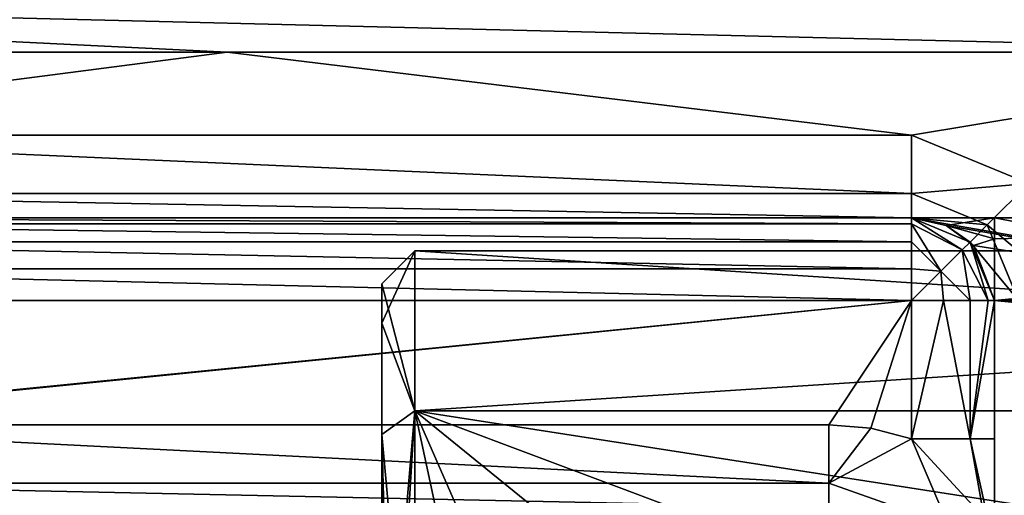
# Model space of a CAD drawing. Extents: x -50 to 50, y -119 to 244.
# Tile 77 of 112: x 12.61 to 18.56, y 1.82 to 4.7. Entities that reach past the tile are written whole.
import ezdxf

# ---------------------------------------------------------------- set-up
doc = ezdxf.new("R2010")
doc.units = 0
doc.header["$LTSCALE"] = 65.185185
for name, color, linetype in [('1052', 7, 'CONTINUOUS'), ('1084', 7, 'CONTINUOUS'), ('1085', 7, 'CONTINUOUS'), ('1093', 7, 'CONTINUOUS'), ('114', 7, 'CONTINUOUS'), ('116', 7, 'CONTINUOUS'), ('12', 7, 'CONTINUOUS'), ('13', 7, 'CONTINUOUS'), ('258', 7, 'CONTINUOUS'), ('264', 7, 'CONTINUOUS'), ('398', 7, 'CONTINUOUS'), ('399', 7, 'CONTINUOUS'), ('409', 7, 'CONTINUOUS'), ('416', 7, 'CONTINUOUS'), ('430', 7, 'CONTINUOUS'), ('825', 7, 'CONTINUOUS'), ('831', 7, 'CONTINUOUS'), ('832', 7, 'CONTINUOUS'), ('835', 7, 'CONTINUOUS'), ('836', 7, 'CONTINUOUS'), ('839', 7, 'CONTINUOUS'), ('843', 7, 'CONTINUOUS'), ('844', 7, 'CONTINUOUS'), ('845', 7, 'CONTINUOUS'), ('846', 7, 'CONTINUOUS'), ('9', 7, 'CONTINUOUS')]:
    doc.layers.add(name, color=color, linetype=linetype)

msp = doc.modelspace()

# ---------------------------------------------------------------- linework, layer by layer
at = {"layer": '1052', "linetype": 'CONTINUOUS'}
for points in [[(18.5, 1.178, 45.7042), (18.5, 3, 47.1972), (18.5, 3, 43.5), (18.5, 1.178, 45.7042)], [(18.5, 1.178, 45.7042), (18.5, 3, 43.5), (18.5, -3, 43.5), (18.5, 1.178, 45.7042)]]:
    msp.add_3dface(points, dxfattribs=at)
at = {"layer": '1084', "linetype": 'CONTINUOUS'}
for points in [[(14.8, 3.1, 49), (14.8, 2.8638, 47.813), (14.8, 2.8638, 50.187), (14.8, 3.1, 49)], [(14.8, 2.8638, 47.813), (14.8, 2.1911, 46.807), (14.8, 2.8638, 50.187), (14.8, 2.8638, 47.813)], [(14.8, 2.8638, 50.187), (14.8, 2.1911, 46.807), (14.8, 2.1911, 51.193), (14.8, 2.8638, 50.187)], [(14.8, 2.1911, 46.807), (14.8, 0, 45.9), (14.8, 1.732, 48), (14.8, 2.1911, 46.807)], [(14.8, 2.1911, 51.193), (14.8, 2.1911, 46.807), (14.8, 1.732, 48), (14.8, 2.1911, 51.193)], [(14.8, 0, 52.1), (14.8, 2.1911, 51.193), (14.8, 0, 51), (14.8, 0, 52.1)], [(14.8, 0, 51), (14.8, 2.1911, 51.193), (14.8, 1.732, 50), (14.8, 0, 51)], [(14.8, 1.732, 50), (14.8, 2.1911, 51.193), (14.8, 1.732, 48), (14.8, 1.732, 50)]]:
    msp.add_3dface(points, dxfattribs=at)
at = {"layer": '1085', "linetype": 'CONTINUOUS'}
for points in [[(15, 3.3, 49), (15, 2.3335, 51.3335), (30, 3.3, 49), (15, 3.3, 49)], [(30, 3.3, 49), (15, 2.3335, 51.3335), (30, 2.3335, 51.3335), (30, 3.3, 49)], [(15, 2.3335, 46.6665), (15, 3.3, 49), (30, 2.3335, 46.6665), (15, 2.3335, 46.6665)], [(30, 2.3335, 46.6665), (15, 3.3, 49), (30, 3.3, 49), (30, 2.3335, 46.6665)], [(15.5, 0, 45.7), (15, 0, 45.7), (15, 2.3335, 46.6665), (15.5, 0, 45.7)], [(15, 2.3335, 51.3335), (15, 0, 52.3), (15.6951, 0.7398, 52.216), (15, 2.3335, 51.3335)], [(15, 2.3335, 46.6665), (30, 0, 45.7), (17.7354, 1.3074, 45.97), (15, 2.3335, 46.6665)], [(30, 0, 45.7), (15, 2.3335, 46.6665), (30, 2.3335, 46.6665), (30, 0, 45.7)], [(15.5, 0, 45.7), (15, 2.3335, 46.6665), (15.6951, 0.7398, 45.784), (15.5, 0, 45.7)], [(30, 2.3335, 51.3335), (15, 2.3335, 51.3335), (16.2646, 1.3074, 52.03), (30, 2.3335, 51.3335)], [(16.2646, 1.3074, 52.03), (15, 2.3335, 51.3335), (15.6951, 0.7398, 52.216), (16.2646, 1.3074, 52.03)], [(15.6951, 0.7398, 45.784), (15, 2.3335, 46.6665), (16.2646, 1.3074, 45.97), (15.6951, 0.7398, 45.784)], [(16.2646, 1.3074, 45.97), (15, 2.3335, 46.6665), (17.7354, 1.3074, 45.97), (16.2646, 1.3074, 45.97)], [(17.7354, 1.3074, 52.03), (30, 2.3335, 51.3335), (16.2646, 1.3074, 52.03), (17.7354, 1.3074, 52.03)], [(18.3049, 0.7398, 52.216), (30, 2.3335, 51.3335), (17.7354, 1.3074, 52.03), (18.3049, 0.7398, 52.216)], [(18.5, 0, 52.3), (30, 2.3335, 51.3335), (18.3049, 0.7398, 52.216), (18.5, 0, 52.3)], [(18.5, 0, 52.3), (30, 0, 52.3), (30, 2.3335, 51.3335), (18.5, 0, 52.3)]]:
    msp.add_3dface(points, dxfattribs=at)
at = {"layer": '1093', "linetype": 'CONTINUOUS'}
for points in [[(14.8, 3.1, 49), (14.8, 2.8638, 50.187), (15, 3.3, 49), (14.8, 3.1, 49)], [(14.8, 3.1, 49), (15, 3.3, 49), (15, 2.3335, 46.6665), (14.8, 3.1, 49)], [(14.8, 2.8638, 50.187), (15, 2.3335, 51.3335), (15, 3.3, 49), (14.8, 2.8638, 50.187)], [(14.8, 2.8638, 47.813), (14.8, 3.1, 49), (15, 2.3335, 46.6665), (14.8, 2.8638, 47.813)], [(14.8, 2.1911, 46.807), (14.8, 2.8638, 47.813), (15, 2.3335, 46.6665), (14.8, 2.1911, 46.807)], [(14.8, 2.8638, 50.187), (14.8, 2.1911, 51.193), (15, 2.3335, 51.3335), (14.8, 2.8638, 50.187)], [(15, 0, 45.7), (14.8, 2.1911, 46.807), (15, 2.3335, 46.6665), (15, 0, 45.7)], [(14.8, 2.1911, 51.193), (14.8, 0, 52.1), (15, 2.3335, 51.3335), (14.8, 2.1911, 51.193)], [(15, 2.3335, 51.3335), (14.8, 0, 52.1), (14.8586, 0, 52.2414), (15, 2.3335, 51.3335)], [(15, 0, 52.3), (15, 2.3335, 51.3335), (14.8586, 0, 52.2414), (15, 0, 52.3)], [(14.8, 2.1911, 46.807), (15, 0, 45.7), (14.8586, 0, 45.7586), (14.8, 2.1911, 46.807)], [(14.8, 0, 45.9), (14.8, 2.1911, 46.807), (14.8586, 0, 45.7586), (14.8, 0, 45.9)]]:
    msp.add_3dface(points, dxfattribs=at)
at = {"layer": '114', "linetype": 'CONTINUOUS'}
for points in [[(-23.5, 0, 71), (23.5, 0, 71), (20.3561, 11.7422, 71), (-23.5, 0, 71)], [(-20.3561, 11.7422, 71), (-23.5, 0, 71), (20.3561, 11.7422, 71), (-20.3561, 11.7422, 71)]]:
    msp.add_3dface(points, dxfattribs=at)
at = {"layer": '116', "linetype": 'CONTINUOUS'}
for points in [[(6.7082, 4.5, 43), (13.866, 4.5, 43), (10, 4, 43), (6.7082, 4.5, 43)], [(10, 4, 43), (13.866, 4.5, 43), (18, 4, 43), (10, 4, 43)], [(13.866, 4.5, 43), (21.0238, 4.5, 43), (18, 4, 43), (13.866, 4.5, 43)], [(18, 4, 43), (21.0238, 4.5, 43), (18.7071, 3.7071, 43), (18, 4, 43)]]:
    msp.add_3dface(points, dxfattribs=at)
at = {"layer": '12', "linetype": 'CONTINUOUS'}
for points in [[(18.6196, 10.7499, 1), (21.5, 0, 1), (17.7102, 10.225, 2.05), (18.6196, 10.7499, 1)], [(21.5, 0, 1), (20.45, 0, 2.05), (17.7102, 10.225, 2.05), (21.5, 0, 1)]]:
    msp.add_3dface(points, dxfattribs=at)
at = {"layer": '13', "linetype": 'CONTINUOUS'}
msp.add_3dface([(18.6196, 10.7499, 7), (17.7102, 10.225, 5.95), (20.45, 0, 5.95), (18.6196, 10.7499, 7)], dxfattribs=at)
at = {"layer": '258', "linetype": 'CONTINUOUS'}
for points in [[(18, 3.5, 52), (10, 3.5, 52), (10, 3.5, 43.5), (18, 3.5, 52)], [(18, 3.5, 49), (18, 3.5, 52), (10, 3.5, 43.5), (18, 3.5, 49)], [(18, 3.5, 43.5), (18, 3.5, 49), (10, 3.5, 43.5), (18, 3.5, 43.5)]]:
    msp.add_3dface(points, dxfattribs=at)
at = {"layer": '264', "linetype": 'CONTINUOUS'}
for points in [[(18, 3, 52.5), (10.2463, 2.2284, 52.5), (10, 3, 52.5), (18, 3, 52.5)], [(10.5, 2.25, 52.5), (10.2463, 2.2284, 52.5), (18, 3, 52.5), (10.5, 2.25, 52.5)], [(17.5, 2.25, 52.5), (10.5, 2.25, 52.5), (18, 3, 52.5), (17.5, 2.25, 52.5)], [(17.7537, 2.2284, 52.5), (17.5, 2.25, 52.5), (18, 3, 52.5), (17.7537, 2.2284, 52.5)], [(18, 2.1642, 52.5), (17.7537, 2.2284, 52.5), (18, 3, 52.5), (18, 2.1642, 52.5)]]:
    msp.add_3dface(points, dxfattribs=at)
at = {"layer": '398', "linetype": 'CONTINUOUS'}
for points in [[(23.8721, 2.4749, 51.4748), (18, 3.5, 49), (18.5, 3.5, 49), (23.8721, 2.4749, 51.4748)], [(18, 3.5, 49), (23.8721, 2.4749, 51.4748), (18.2089, 3.4543, 49.564), (18, 3.5, 49)], [(18.5, 3.5, 49), (18, 3.5, 49), (18.2089, 3.4543, 48.436), (18.5, 3.5, 49)], [(18.5, 3.3727, 48.0646), (18.5, 3.5, 49), (18.2089, 3.4543, 48.436), (18.5, 3.3727, 48.0646)], [(18.2089, 3.4543, 49.564), (23.8721, 2.4749, 51.4748), (18.3738, 3.332, 50.0712), (18.2089, 3.4543, 49.564)], [(18.3738, 3.332, 47.9288), (18.5, 3.3727, 48.0646), (18.2089, 3.4543, 48.436), (18.3738, 3.332, 47.9288)], [(23.7434, 3.5, 49), (23.8721, 2.4749, 51.4748), (18.5, 3.5, 49), (23.7434, 3.5, 49)], [(18.5, 3, 47.1972), (18.5, 3.3727, 48.0646), (18.3738, 3.332, 47.9288), (18.5, 3, 47.1972)], [(23.8721, 2.4749, 51.4748), (18.5, 3, 50.8028), (18.3738, 3.332, 50.0712), (23.8721, 2.4749, 51.4748)], [(18.5, 3, 50.8028), (23.8721, 2.4749, 51.4748), (18.5, 1.178, 52.2958), (18.5, 3, 50.8028)], [(23.8721, 2.4749, 51.4748), (24, 0, 52.5), (18.5, 1.178, 52.2958), (23.8721, 2.4749, 51.4748)]]:
    msp.add_3dface(points, dxfattribs=at)
at = {"layer": '399', "linetype": 'CONTINUOUS'}
for points in [[(23.8721, 2.4749, 46.5252), (23.7434, 3.5, 49), (18.5, 3, 47.1972), (23.8721, 2.4749, 46.5252)], [(23.7434, 3.5, 49), (18.5, 3.5, 49), (18.5, 3.3727, 48.0646), (23.7434, 3.5, 49)], [(23.7434, 3.5, 49), (18.5, 3.3727, 48.0646), (18.5, 3, 47.1972), (23.7434, 3.5, 49)], [(23.8721, 2.4749, 46.5252), (18.5, 3, 47.1972), (18.5, 1.178, 45.7042), (23.8721, 2.4749, 46.5252)], [(24, 0, 45.5), (23.8721, 2.4749, 46.5252), (18.5, 1.178, 45.7042), (24, 0, 45.5)]]:
    msp.add_3dface(points, dxfattribs=at)
at = {"layer": '409', "linetype": 'CONTINUOUS'}
for points in [[(10, 4, 43), (18, 4, 43), (18, 3.6464, 43.1464), (10, 4, 43)], [(10, 3.6464, 43.1464), (10, 4, 43), (18, 3.6464, 43.1464), (10, 3.6464, 43.1464)], [(18, 3.5, 43.5), (10, 3.5, 43.5), (10, 3.6464, 43.1464), (18, 3.5, 43.5)], [(18, 3.5, 43.5), (10, 3.6464, 43.1464), (18, 3.6464, 43.1464), (18, 3.5, 43.5)]]:
    msp.add_3dface(points, dxfattribs=at)
at = {"layer": '416', "linetype": 'CONTINUOUS'}
for points in [[(10.5, 2.25, 52.5), (17.5, 2.25, 52.5), (17.5, 1.8964, 52.6464), (10.5, 2.25, 52.5)], [(10.5, 2.25, 52.5), (17.5, 1.8964, 52.6464), (10.5, 1.8964, 52.6464), (10.5, 2.25, 52.5)], [(17.5, 1.75, 53), (10.5, 1.75, 53), (10.5, 1.8964, 52.6464), (17.5, 1.75, 53)], [(17.5, 1.8964, 52.6464), (17.5, 1.75, 53), (10.5, 1.8964, 52.6464), (17.5, 1.8964, 52.6464)]]:
    msp.add_3dface(points, dxfattribs=at)
at = {"layer": '430', "linetype": 'CONTINUOUS'}
for points in [[(21.0238, 4.5, 43), (13.866, 4.5, 43), (6.7082, 4.8536, 43.1464), (21.0238, 4.5, 43)], [(21.0238, 4.5, 43), (6.7082, 4.8536, 43.1464), (20.7834, 4.7629, 43.0747), (21.0238, 4.5, 43)], [(13.866, 4.5, 43), (6.7082, 4.5, 43), (6.7082, 4.8536, 43.1464), (13.866, 4.5, 43)]]:
    msp.add_3dface(points, dxfattribs=at)
at = {"layer": '825', "linetype": 'CONTINUOUS'}
for points in [[(18.5, 3, 50.8028), (18.5, 1.178, 52.2958), (18.5, 2.1642, 52), (18.5, 3, 50.8028)], [(18.5, 3, 52), (18.5, 3, 50.8028), (18.5, 2.1642, 52), (18.5, 3, 52)], [(18.5, 2.1642, 52), (18.5, 1.178, 52.2958), (18.5, 1.4973, 52.2007), (18.5, 2.1642, 52)]]:
    msp.add_3dface(points, dxfattribs=at)
at = {"layer": '831', "linetype": 'CONTINUOUS'}
for points in [[(18, 3.5, 52), (18, 3.5, 49), (18.2089, 3.4543, 49.564), (18, 3.5, 52)], [(18, 3.5, 52), (18.2089, 3.4543, 49.564), (18.3536, 3.3536, 52), (18, 3.5, 52)], [(18.2089, 3.4543, 49.564), (18.3738, 3.332, 50.0712), (18.3536, 3.3536, 52), (18.2089, 3.4543, 49.564)], [(18.3738, 3.332, 50.0712), (18.5, 3, 50.8028), (18.3536, 3.3536, 52), (18.3738, 3.332, 50.0712)], [(18.5, 3, 50.8028), (18.5, 3, 52), (18.3536, 3.3536, 52), (18.5, 3, 50.8028)]]:
    msp.add_3dface(points, dxfattribs=at)
at = {"layer": '832', "linetype": 'CONTINUOUS'}
for points in [[(18, 3.5, 49), (18, 3.5, 43.5), (18.3536, 3.3536, 43.5), (18, 3.5, 49)], [(18.2089, 3.4543, 48.436), (18, 3.5, 49), (18.3536, 3.3536, 43.5), (18.2089, 3.4543, 48.436)], [(18.3738, 3.332, 47.9288), (18.2089, 3.4543, 48.436), (18.3536, 3.3536, 43.5), (18.3738, 3.332, 47.9288)], [(18.5, 3, 43.5), (18.3738, 3.332, 47.9288), (18.3536, 3.3536, 43.5), (18.5, 3, 43.5)], [(18.5, 3, 47.1972), (18.3738, 3.332, 47.9288), (18.5, 3, 43.5), (18.5, 3, 47.1972)]]:
    msp.add_3dface(points, dxfattribs=at)
at = {"layer": '835', "linetype": 'CONTINUOUS'}
for points in [[(18, 4, 43), (18.7071, 3.7071, 43), (18, 3.6464, 43.1464), (18, 4, 43)], [(18, 3.6464, 43.1464), (18.7071, 3.7071, 43), (18.4571, 3.4571, 43.1464), (18, 3.6464, 43.1464)], [(18.7071, 3.7071, 43), (19, 3, 43), (18.4571, 3.4571, 43.1464), (18.7071, 3.7071, 43)], [(18, 3.5, 43.5), (18, 3.6464, 43.1464), (18.4571, 3.4571, 43.1464), (18, 3.5, 43.5)], [(18.3536, 3.3536, 43.5), (18, 3.5, 43.5), (18.4571, 3.4571, 43.1464), (18.3536, 3.3536, 43.5)], [(18.3536, 3.3536, 43.5), (18.4571, 3.4571, 43.1464), (18.6464, 3, 43.1464), (18.3536, 3.3536, 43.5)], [(18.4571, 3.4571, 43.1464), (19, 3, 43), (18.6464, 3, 43.1464), (18.4571, 3.4571, 43.1464)], [(18.5, 3, 43.5), (18.3536, 3.3536, 43.5), (18.6464, 3, 43.1464), (18.5, 3, 43.5)]]:
    msp.add_3dface(points, dxfattribs=at)
at = {"layer": '836', "linetype": 'CONTINUOUS'}
for points in [[(18.5, -3, 43.5), (18.5, 3, 43.5), (18.6464, 3, 43.1464), (18.5, -3, 43.5)], [(18.5, -3, 43.5), (18.6464, 3, 43.1464), (18.6464, -3, 43.1464), (18.5, -3, 43.5)]]:
    msp.add_3dface(points, dxfattribs=at)
at = {"layer": '839', "linetype": 'CONTINUOUS'}
for points in [[(17.5, 2.25, 52.5), (17.7537, 2.2284, 52.5), (17.5, 1.8964, 52.6464), (17.5, 2.25, 52.5)], [(17.7537, 2.2284, 52.5), (18, 2.1642, 52.5), (17.5, 1.8964, 52.6464), (17.7537, 2.2284, 52.5)], [(17.5, 1.8964, 52.6464), (18, 2.1642, 52.5), (18.2219, 1.6418, 52.6456), (17.5, 1.8964, 52.6464)], [(17.5, 1.75, 53), (17.5, 1.8964, 52.6464), (18.2219, 1.6418, 52.6456), (17.5, 1.75, 53)]]:
    msp.add_3dface(points, dxfattribs=at)
at = {"layer": '843', "linetype": 'CONTINUOUS'}
for points in [[(18, 2.1642, 52.5), (18, 3, 52.5), (18.1919, 3, 52.4617), (18, 2.1642, 52.5)], [(18.3534, 2.1642, 52.3537), (18, 2.1642, 52.5), (18.1919, 3, 52.4617), (18.3534, 2.1642, 52.3537)], [(18.3544, 3, 52.3528), (18.3534, 2.1642, 52.3537), (18.1919, 3, 52.4617), (18.3544, 3, 52.3528)], [(18.5, 3, 52), (18.5, 2.1642, 52), (18.3534, 2.1642, 52.3537), (18.5, 3, 52)], [(18.5, 3, 52), (18.3534, 2.1642, 52.3537), (18.4626, 3, 52.1897), (18.5, 3, 52)], [(18.4626, 3, 52.1897), (18.3534, 2.1642, 52.3537), (18.3544, 3, 52.3528), (18.4626, 3, 52.1897)]]:
    msp.add_3dface(points, dxfattribs=at)
at = {"layer": '844', "linetype": 'CONTINUOUS'}
for points in [[(18.2219, 1.6418, 52.6456), (18, 2.1642, 52.5), (18.4383, 1.6868, 52.3685), (18.2219, 1.6418, 52.6456)], [(18, 2.1642, 52.5), (18.3534, 2.1642, 52.3537), (18.4383, 1.6868, 52.3685), (18, 2.1642, 52.5)], [(18.5, 2.1642, 52), (18.5, 1.4973, 52.2007), (18.3534, 2.1642, 52.3537), (18.5, 2.1642, 52)], [(18.3534, 2.1642, 52.3537), (18.5, 1.4973, 52.2007), (18.4383, 1.6868, 52.3685), (18.3534, 2.1642, 52.3537)]]:
    msp.add_3dface(points, dxfattribs=at)
at = {"layer": '845', "linetype": 'CONTINUOUS'}
for points in [[(18, 3.5, 52), (18.3536, 3.3536, 52), (18.3062, 3.3062, 52.25), (18, 3.5, 52)], [(18, 3.5, 52), (18.3062, 3.3062, 52.25), (18, 3.4626, 52.1897), (18, 3.5, 52)], [(18.3062, 3.3062, 52.25), (18.1768, 3.1768, 52.433), (18, 3.4626, 52.1897), (18.3062, 3.3062, 52.25)], [(18, 3.4626, 52.1897), (18.1768, 3.1768, 52.433), (18, 3.3544, 52.3527), (18, 3.4626, 52.1897)], [(18, 3.3544, 52.3527), (18.1768, 3.1768, 52.433), (18, 3.192, 52.4617), (18, 3.3544, 52.3527)], [(18.3536, 3.3536, 52), (18.4626, 3, 52.1897), (18.3062, 3.3062, 52.25), (18.3536, 3.3536, 52)], [(18.3536, 3.3536, 52), (18.5, 3, 52), (18.4626, 3, 52.1897), (18.3536, 3.3536, 52)], [(18.3062, 3.3062, 52.25), (18.3544, 3, 52.3528), (18.1768, 3.1768, 52.433), (18.3062, 3.3062, 52.25)], [(18.4626, 3, 52.1897), (18.3544, 3, 52.3528), (18.3062, 3.3062, 52.25), (18.4626, 3, 52.1897)], [(18.1768, 3.1768, 52.433), (18, 3, 52.5), (18, 3.192, 52.4617), (18.1768, 3.1768, 52.433)], [(18.1919, 3, 52.4617), (18, 3, 52.5), (18.1768, 3.1768, 52.433), (18.1919, 3, 52.4617)], [(18.3544, 3, 52.3528), (18.1919, 3, 52.4617), (18.1768, 3.1768, 52.433), (18.3544, 3, 52.3528)]]:
    msp.add_3dface(points, dxfattribs=at)
at = {"layer": '846', "linetype": 'CONTINUOUS'}
for points in [[(10, 3.5, 52), (18, 3.5, 52), (18, 3.4626, 52.1897), (10, 3.5, 52)], [(10, 3.5, 52), (18, 3.4626, 52.1897), (10, 3.4626, 52.1897), (10, 3.5, 52)], [(18, 3.4626, 52.1897), (18, 3.3544, 52.3527), (10, 3.4626, 52.1897), (18, 3.4626, 52.1897)], [(10, 3.4626, 52.1897), (18, 3.3544, 52.3527), (10, 3.3544, 52.3528), (10, 3.4626, 52.1897)], [(18, 3.3544, 52.3527), (18, 3.192, 52.4617), (10, 3.3544, 52.3528), (18, 3.3544, 52.3527)], [(10, 3.3544, 52.3528), (18, 3.192, 52.4617), (10, 3.1919, 52.4617), (10, 3.3544, 52.3528)], [(18, 3.192, 52.4617), (18, 3, 52.5), (10, 3.1919, 52.4617), (18, 3.192, 52.4617)], [(18, 3, 52.5), (10, 3, 52.5), (10, 3.1919, 52.4617), (18, 3, 52.5)]]:
    msp.add_3dface(points, dxfattribs=at)
at = {"layer": '9', "linetype": 'CONTINUOUS'}
for points in [[(17.7102, 10.225, 2.05), (20.45, 0, 2.05), (17.7102, 10.225, 5.95), (17.7102, 10.225, 2.05)], [(17.7102, 10.225, 5.95), (20.45, 0, 2.05), (20.45, 0, 5.95), (17.7102, 10.225, 5.95)]]:
    msp.add_3dface(points, dxfattribs=at)

doc.saveas('drawing.dxf')
